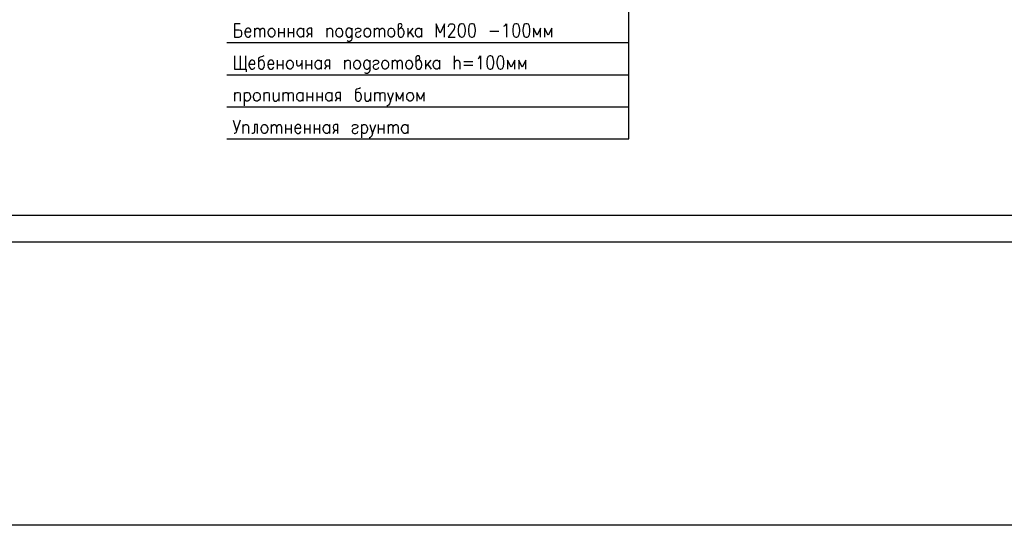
# Model space of a CAD drawing. Extents: x -119078 to 1619993, y 264752 to 340742.
# Tile 170 of 220: x 1036648 to 1055063, y 291930 to 301378. Entities that reach past the tile are written whole.
import ezdxf

# ---------------------------------------------------------------- set-up
doc = ezdxf.new("R2010")
doc.units = 0
doc.header["$MEASUREMENT"] = 0
doc.linetypes.add('CONTI', pattern=[0])
doc.layers.get('0').update_dxf_attribs({"color": 250, "linetype": 'CONTI'})
doc.layers.add('PDF _Геометрия', color=250, linetype='Continuous')

msp = doc.modelspace()

# ---------------------------------------------------------------- linework, layer by layer
at = {"color": 3}
msp.add_lwpolyline([(1184862.133, 291930.005), (1030083.107, 291930.005), (1030083.107, 336080.888), (1184862.133, 336080.888)], close=True, dxfattribs=at)
at = {"layer": 'PDF _Геометрия', "lineweight": -3}
msp.add_lwpolyline([(1033984.021, 326913.75), (1075979.785, 326913.75), (1075979.785, 297220.375), (1033984.021, 297220.375)], dxfattribs=at)
at = {"layer": 'PDF _Геометрия', "lineweight": 30}
msp.add_lwpolyline([(1035982.207, 326414.204), (1075480.239, 326414.204), (1075480.239, 297719.921), (1035982.207, 297719.921)], close=True, dxfattribs=at)
at = {"layer": 'PDF _Геометрия', "color": 7, "lineweight": -3}
for points in [[(1040522.867, 299150.825), (1048041.463, 299150.825), (1048041.463, 304925.243)], [(1040772.64, 301301.415), (1040666.804, 301301.415), (1040666.804, 301051.642), (1040755.706, 301051.642), (1040781.107, 301064.342), (1040793.807, 301077.042), (1040802.274, 301102.443), (1040802.274, 301136.311), (1040793.807, 301161.711), (1040781.107, 301174.412), (1040755.706, 301182.879), (1040666.804, 301182.879)], [(1043727.584, 301182.879), (1043744.518, 301208.279), (1043765.685, 301220.98), (1043791.085, 301242.147), (1043803.786, 301267.547), (1043791.085, 301292.948), (1043782.619, 301301.415), (1043752.984, 301301.415), (1043736.051, 301292.948), (1043727.584, 301280.248), (1043727.584, 301102.443), (1043736.051, 301077.042), (1043744.518, 301064.342), (1043765.685, 301051.642), (1043791.085, 301051.642), (1043812.253, 301064.342), (1043829.186, 301089.743), (1043841.887, 301123.61), (1043841.887, 301149.011), (1043829.186, 301182.879), (1043812.253, 301208.279), (1043791.085, 301220.98), (1043765.685, 301220.98)], [(1044591.206, 301051.642), (1044591.206, 301301.415), (1044515.004, 301123.61), (1044438.802, 301301.415), (1044438.802, 301051.642)], [(1044667.408, 301242.147), (1044667.408, 301254.847), (1044680.109, 301280.248), (1044688.576, 301292.948), (1044705.509, 301301.415), (1044743.61, 301301.415), (1044764.778, 301292.948), (1044773.244, 301280.248), (1044781.711, 301254.847), (1044781.711, 301233.68), (1044773.244, 301208.279), (1044756.311, 301174.412), (1044658.941, 301051.642), (1044794.412, 301051.642)], [(1045704.602, 301254.847), (1045725.769, 301267.547), (1045755.403, 301301.415), (1045755.403, 301051.642)], [(1040857.309, 301149.011), (1040971.612, 301149.011), (1040971.612, 301174.412), (1040963.145, 301195.579), (1040954.678, 301208.279), (1040933.511, 301220.98), (1040908.11, 301220.98), (1040886.943, 301208.279), (1040870.009, 301182.879), (1040857.309, 301149.011), (1040857.309, 301123.61), (1040870.009, 301089.743), (1040886.943, 301064.342), (1040908.11, 301051.642), (1040933.511, 301051.642), (1040954.678, 301064.342), (1040971.612, 301089.743)], [(1041039.347, 301220.98), (1041039.347, 301051.642)], [(1041039.347, 301174.412), (1041068.981, 301208.279), (1041085.915, 301220.98), (1041107.082, 301220.98), (1041124.016, 301208.279), (1041136.716, 301174.412), (1041136.716, 301051.642)], [(1041136.716, 301174.412), (1041162.117, 301208.279), (1041183.284, 301220.98), (1041200.218, 301220.98), (1041221.385, 301208.279), (1041229.852, 301174.412), (1041229.852, 301051.642)], [(1041488.092, 301220.98), (1041488.092, 301051.642)], [(1041488.092, 301136.311), (1041593.928, 301136.311)], [(1041593.928, 301220.98), (1041593.928, 301051.642)], [(1041670.13, 301220.98), (1041670.13, 301051.642)], [(1041670.13, 301136.311), (1041771.733, 301136.311)], [(1041771.733, 301220.98), (1041771.733, 301051.642)], [(1041953.771, 301089.743), (1041936.837, 301064.342), (1041915.67, 301051.642), (1041886.036, 301051.642), (1041869.102, 301064.342), (1041860.635, 301077.042), (1041847.935, 301089.743), (1041839.468, 301123.61), (1041839.468, 301149.011), (1041847.935, 301182.879), (1041869.102, 301208.279), (1041886.036, 301220.98), (1041915.67, 301220.98), (1041936.837, 301208.279), (1041953.771, 301182.879)], [(1041953.771, 301220.98), (1041953.771, 301051.642)], [(1042114.642, 301051.642), (1042114.642, 301220.98), (1042059.607, 301220.98), (1042038.44, 301208.279), (1042029.973, 301195.579), (1042021.506, 301174.412), (1042021.506, 301161.711), (1042029.973, 301136.311), (1042038.44, 301123.61), (1042059.607, 301110.91), (1042114.642, 301110.91)], [(1042021.506, 301051.642), (1042059.607, 301110.91)], [(1042394.049, 301220.98), (1042394.049, 301051.642)], [(1042394.049, 301174.412), (1042419.45, 301208.279), (1042440.617, 301220.98), (1042470.251, 301220.98), (1042487.185, 301208.279), (1042495.652, 301182.879), (1042495.652, 301051.642)], [(1042859.728, 301182.879), (1042851.261, 301195.579), (1042838.561, 301208.279), (1042821.627, 301220.98), (1042791.993, 301220.98), (1042775.059, 301208.279), (1042753.892, 301182.879), (1042745.425, 301149.011), (1042745.425, 301123.61), (1042753.892, 301089.743), (1042775.059, 301064.342), (1042791.993, 301051.642), (1042821.627, 301051.642), (1042838.561, 301064.342), (1042859.728, 301089.743)], [(1042859.728, 301220.98), (1042859.728, 301030.475), (1042851.261, 300992.374), (1042838.561, 300983.907), (1042821.627, 300971.206), (1042791.993, 300971.206), (1042775.059, 300983.907)], [(1042927.463, 301182.879), (1042935.93, 301208.279), (1042965.564, 301220.98), (1042990.965, 301220.98), (1043020.599, 301208.279), (1043029.066, 301182.879), (1043020.599, 301161.711), (1043003.665, 301149.011), (1042952.864, 301136.311), (1042935.93, 301123.61), (1042927.463, 301102.443), (1042927.463, 301089.743), (1042935.93, 301064.342), (1042965.564, 301051.642), (1042990.965, 301051.642), (1043020.599, 301064.342), (1043029.066, 301089.743)], [(1043278.839, 301220.98), (1043278.839, 301051.642)], [(1043278.839, 301174.412), (1043308.473, 301208.279), (1043325.407, 301220.98), (1043346.574, 301220.98), (1043363.508, 301208.279), (1043371.975, 301174.412), (1043371.975, 301051.642)], [(1043371.975, 301174.412), (1043401.609, 301208.279), (1043422.776, 301220.98), (1043439.71, 301220.98), (1043460.877, 301208.279), (1043469.344, 301174.412), (1043469.344, 301051.642)], [(1043905.388, 301220.98), (1043905.388, 301051.642)], [(1044002.758, 301220.98), (1043905.388, 301102.443)], [(1043943.489, 301149.011), (1044011.225, 301051.642)], [(1044163.629, 301089.743), (1044146.695, 301064.342), (1044125.528, 301051.642), (1044095.893, 301051.642), (1044078.96, 301064.342), (1044070.493, 301077.042), (1044057.792, 301089.743), (1044049.326, 301123.61), (1044049.326, 301149.011), (1044057.792, 301182.879), (1044078.96, 301208.279), (1044095.893, 301220.98), (1044125.528, 301220.98), (1044146.695, 301208.279), (1044163.629, 301182.879)], [(1044163.629, 301220.98), (1044163.629, 301051.642)], [(1045442.129, 301161.711), (1045611.466, 301161.711)], [(1046390.42, 301051.642), (1046390.42, 301220.98), (1046326.918, 301089.743), (1046259.183, 301220.98), (1046259.183, 301051.642)], [(1046602.092, 301051.642), (1046602.092, 301220.98), (1046534.357, 301089.743), (1046466.622, 301220.98), (1046466.622, 301051.642)], [(1040522.867, 300950.039), (1048041.463, 300950.039)], [(1040666.804, 300704.499), (1040666.804, 300454.726), (1040886.943, 300454.726), (1040886.943, 300403.925)], [(1040772.64, 300704.499), (1040772.64, 300454.726)], [(1040870.009, 300704.499), (1040870.009, 300454.726)], [(1040933.511, 300547.862), (1041047.814, 300547.862), (1041047.814, 300573.263), (1041039.347, 300594.43), (1041030.88, 300607.13), (1041009.713, 300619.831), (1040984.312, 300619.831), (1040963.145, 300607.13), (1040946.211, 300585.963), (1040933.511, 300547.862), (1040933.511, 300526.695), (1040946.211, 300488.594), (1040963.145, 300463.193), (1040984.312, 300454.726), (1041009.713, 300454.726), (1041030.88, 300463.193), (1041047.814, 300488.594)], [(1041212.918, 300704.499), (1041191.751, 300691.799), (1041145.183, 300679.099), (1041124.016, 300666.398), (1041115.549, 300645.231), (1041115.549, 300501.294), (1041124.016, 300475.893), (1041136.716, 300463.193), (1041153.65, 300454.726), (1041183.284, 300454.726), (1041200.218, 300463.193), (1041221.385, 300488.594), (1041229.852, 300526.695), (1041229.852, 300547.862), (1041221.385, 300585.963), (1041212.918, 300594.43), (1041200.218, 300607.13), (1041183.284, 300619.831), (1041153.65, 300619.831), (1041136.716, 300607.13), (1041115.549, 300585.963)], [(1041289.12, 300547.862), (1041403.423, 300547.862), (1041403.423, 300573.263), (1041390.723, 300594.43), (1041382.256, 300607.13), (1041365.322, 300619.831), (1041335.688, 300619.831), (1041314.521, 300607.13), (1041297.587, 300585.963), (1041289.12, 300547.862), (1041289.12, 300526.695), (1041297.587, 300488.594), (1041314.521, 300463.193), (1041335.688, 300454.726), (1041365.322, 300454.726), (1041382.256, 300463.193), (1041403.423, 300488.594)], [(1041466.925, 300619.831), (1041466.925, 300454.726)], [(1041466.925, 300535.162), (1041572.761, 300535.162)], [(1041572.761, 300619.831), (1041572.761, 300454.726)], [(1041822.534, 300619.831), (1041822.534, 300560.562), (1041831.001, 300526.695), (1041847.935, 300513.994), (1041877.569, 300513.994), (1041898.736, 300526.695), (1041924.137, 300560.562)], [(1041924.137, 300619.831), (1041924.137, 300454.726)], [(1042000.339, 300619.831), (1042000.339, 300454.726)], [(1042000.339, 300535.162), (1042106.175, 300535.162)], [(1042106.175, 300619.831), (1042106.175, 300454.726)], [(1042288.213, 300488.594), (1042267.046, 300463.193), (1042250.112, 300454.726), (1042220.478, 300454.726), (1042203.544, 300463.193), (1042190.844, 300475.893), (1042182.377, 300488.594), (1042173.91, 300526.695), (1042173.91, 300547.862), (1042182.377, 300585.963), (1042203.544, 300607.13), (1042220.478, 300619.831), (1042250.112, 300619.831), (1042267.046, 300607.13), (1042288.213, 300585.963)], [(1042288.213, 300619.831), (1042288.213, 300454.726)], [(1042449.084, 300454.726), (1042449.084, 300619.831), (1042394.049, 300619.831), (1042372.882, 300607.13), (1042364.415, 300594.43), (1042355.948, 300573.263), (1042355.948, 300560.562), (1042364.415, 300535.162), (1042372.882, 300526.695), (1042394.049, 300513.994), (1042449.084, 300513.994)], [(1042724.258, 300619.831), (1042724.258, 300454.726)], [(1042724.258, 300573.263), (1042753.892, 300607.13), (1042775.059, 300619.831), (1042800.46, 300619.831), (1042821.627, 300607.13), (1042830.094, 300585.963), (1042830.094, 300454.726)], [(1043194.17, 300585.963), (1043181.47, 300594.43), (1043173.003, 300607.13), (1043156.069, 300619.831), (1043126.435, 300619.831), (1043105.268, 300607.13), (1043088.334, 300585.963), (1043079.867, 300547.862), (1043079.867, 300526.695), (1043088.334, 300488.594), (1043105.268, 300463.193), (1043126.435, 300454.726), (1043156.069, 300454.726), (1043173.003, 300463.193), (1043194.17, 300488.594)], [(1043194.17, 300619.831), (1043194.17, 300429.326), (1043181.47, 300395.458), (1043173.003, 300382.758), (1043156.069, 300370.057), (1043126.435, 300370.057), (1043105.268, 300382.758)], [(1043257.672, 300585.963), (1043270.372, 300607.13), (1043295.773, 300619.831), (1043325.407, 300619.831), (1043355.041, 300607.13), (1043363.508, 300585.963), (1043355.041, 300560.562), (1043333.874, 300547.862), (1043287.306, 300535.162), (1043270.372, 300526.695), (1043257.672, 300501.294), (1043257.672, 300488.594), (1043270.372, 300463.193), (1043295.773, 300454.726), (1043325.407, 300454.726), (1043355.041, 300463.193), (1043363.508, 300488.594)], [(1043613.281, 300619.831), (1043613.281, 300454.726)], [(1043613.281, 300573.263), (1043638.681, 300607.13), (1043659.849, 300619.831), (1043676.782, 300619.831), (1043697.95, 300607.13), (1043706.417, 300573.263), (1043706.417, 300454.726)], [(1043706.417, 300573.263), (1043736.051, 300607.13), (1043752.984, 300619.831), (1043774.152, 300619.831), (1043791.085, 300607.13), (1043803.786, 300573.263), (1043803.786, 300454.726)], [(1044057.792, 300585.963), (1044078.96, 300607.13), (1044095.893, 300619.831), (1044125.528, 300645.231), (1044133.994, 300666.398), (1044125.528, 300691.799), (1044117.061, 300704.499), (1044087.427, 300704.499), (1044070.493, 300691.799), (1044057.792, 300679.099), (1044057.792, 300501.294), (1044070.493, 300475.893), (1044078.96, 300463.193), (1044095.893, 300454.726), (1044125.528, 300454.726), (1044146.695, 300463.193), (1044163.629, 300488.594), (1044172.095, 300526.695), (1044172.095, 300547.862), (1044163.629, 300585.963), (1044146.695, 300607.13), (1044125.528, 300619.831), (1044095.893, 300619.831)], [(1044239.831, 300619.831), (1044239.831, 300454.726)], [(1044337.2, 300619.831), (1044239.831, 300501.294)], [(1044277.932, 300547.862), (1044345.667, 300454.726)], [(1044498.071, 300488.594), (1044476.903, 300463.193), (1044459.97, 300454.726), (1044430.336, 300454.726), (1044413.402, 300463.193), (1044400.701, 300475.893), (1044392.235, 300488.594), (1044383.768, 300526.695), (1044383.768, 300547.862), (1044392.235, 300585.963), (1044413.402, 300607.13), (1044430.336, 300619.831), (1044459.97, 300619.831), (1044476.903, 300607.13), (1044498.071, 300585.963)], [(1044498.071, 300619.831), (1044498.071, 300454.726)], [(1044773.244, 300704.499), (1044773.244, 300454.726)], [(1044773.244, 300573.263), (1044802.879, 300607.13), (1044819.812, 300619.831), (1044849.446, 300619.831), (1044870.614, 300607.13), (1044879.081, 300573.263), (1044879.081, 300454.726)], [(1044955.283, 300594.43), (1045124.62, 300594.43)], [(1045221.99, 300653.698), (1045238.923, 300666.398), (1045268.557, 300704.499), (1045268.557, 300454.726)], [(1045907.807, 300454.726), (1045907.807, 300619.831), (1045840.072, 300488.594), (1045772.337, 300619.831), (1045772.337, 300454.726)], [(1046115.246, 300454.726), (1046115.246, 300619.831), (1046047.511, 300488.594), (1045984.009, 300619.831), (1045984.009, 300454.726)], [(1040522.867, 300348.89), (1048041.463, 300348.89)], [(1042355.948, 300454.726), (1042394.049, 300513.994)], [(1044955.283, 300526.695), (1045124.62, 300526.695)], [(1040666.804, 300018.681), (1040666.804, 299853.577)], [(1040666.804, 299972.114), (1040696.438, 300010.215), (1040717.605, 300018.681), (1040743.006, 300018.681), (1040764.173, 300010.215), (1040772.64, 299984.814), (1040772.64, 299853.577)], [(1040848.842, 300018.681), (1040848.842, 299768.908)], [(1040848.842, 299984.814), (1040870.009, 300010.215), (1040886.943, 300018.681), (1040916.577, 300018.681), (1040933.511, 300010.215), (1040954.678, 299984.814), (1040963.145, 299946.713), (1040963.145, 299925.546), (1040954.678, 299887.445), (1040933.511, 299866.277), (1040916.577, 299853.577), (1040886.943, 299853.577), (1040870.009, 299866.277), (1040848.842, 299887.445)], [(1041212.918, 300018.681), (1041212.918, 299853.577)], [(1041212.918, 299972.114), (1041238.319, 300010.215), (1041259.486, 300018.681), (1041289.12, 300018.681), (1041306.054, 300010.215), (1041314.521, 299984.814), (1041314.521, 299853.577)], [(1041390.723, 300018.681), (1041390.723, 299900.145), (1041403.423, 299866.277), (1041420.357, 299853.577), (1041449.991, 299853.577), (1041466.925, 299866.277), (1041496.559, 299900.145)], [(1041496.559, 300018.681), (1041496.559, 299853.577)], [(1041572.761, 300018.681), (1041572.761, 299853.577)], [(1041572.761, 299972.114), (1041602.395, 300010.215), (1041619.329, 300018.681), (1041640.496, 300018.681), (1041657.43, 300010.215), (1041670.13, 299972.114), (1041670.13, 299853.577)], [(1041670.13, 299972.114), (1041695.531, 300010.215), (1041716.698, 300018.681), (1041733.632, 300018.681), (1041754.799, 300010.215), (1041763.266, 299972.114), (1041763.266, 299853.577)], [(1041945.304, 299887.445), (1041924.137, 299866.277), (1041907.203, 299853.577), (1041877.569, 299853.577), (1041860.635, 299866.277), (1041847.935, 299878.978), (1041839.468, 299887.445), (1041831.001, 299925.546), (1041831.001, 299946.713), (1041839.468, 299984.814), (1041860.635, 300010.215), (1041877.569, 300018.681), (1041907.203, 300018.681), (1041924.137, 300010.215), (1041945.304, 299984.814)], [(1041945.304, 300018.681), (1041945.304, 299853.577)], [(1042021.506, 300018.681), (1042021.506, 299853.577)], [(1042127.342, 300018.681), (1042127.342, 299853.577)], [(1042203.544, 300018.681), (1042203.544, 299853.577)], [(1042305.147, 300018.681), (1042305.147, 299853.577)], [(1042487.185, 299887.445), (1042470.251, 299866.277), (1042449.084, 299853.577), (1042419.45, 299853.577), (1042402.516, 299866.277), (1042394.049, 299878.978), (1042381.349, 299887.445), (1042372.882, 299925.546), (1042372.882, 299946.713), (1042381.349, 299984.814), (1042402.516, 300010.215), (1042419.45, 300018.681), (1042449.084, 300018.681), (1042470.251, 300010.215), (1042487.185, 299984.814)], [(1042487.185, 300018.681), (1042487.185, 299853.577)], [(1042648.056, 299853.577), (1042648.056, 300018.681), (1042593.021, 300018.681), (1042571.854, 300010.215), (1042563.387, 299997.514), (1042554.92, 299972.114), (1042554.92, 299959.413), (1042563.387, 299938.246), (1042571.854, 299925.546), (1042593.021, 299912.845), (1042648.056, 299912.845)], [(1043020.599, 300103.35), (1043003.665, 300090.65), (1042952.864, 300077.95), (1042935.93, 300069.483), (1042927.463, 300044.082), (1042927.463, 299900.145), (1042935.93, 299878.978), (1042944.397, 299866.277), (1042965.564, 299853.577), (1042990.965, 299853.577), (1043012.132, 299866.277), (1043029.066, 299887.445), (1043041.766, 299925.546), (1043041.766, 299946.713), (1043029.066, 299984.814), (1043020.599, 299997.514), (1043012.132, 300010.215), (1042990.965, 300018.681), (1042965.564, 300018.681), (1042944.397, 300010.215), (1042927.463, 299984.814)], [(1043105.268, 300018.681), (1043105.268, 299900.145), (1043117.968, 299866.277), (1043134.902, 299853.577), (1043164.536, 299853.577), (1043181.47, 299866.277), (1043211.104, 299900.145)], [(1043211.104, 300018.681), (1043211.104, 299853.577)], [(1043287.306, 300018.681), (1043287.306, 299853.577)], [(1043287.306, 299972.114), (1043316.94, 300010.215), (1043333.874, 300018.681), (1043355.041, 300018.681), (1043371.975, 300010.215), (1043384.675, 299972.114), (1043384.675, 299853.577)], [(1043384.675, 299972.114), (1043410.075, 300010.215), (1043431.243, 300018.681), (1043448.176, 300018.681), (1043469.344, 300010.215), (1043477.811, 299972.114), (1043477.811, 299853.577)], [(1043524.378, 300018.681), (1043583.647, 299853.577), (1043638.681, 300018.681)], [(1043820.72, 299853.577), (1043820.72, 300018.681), (1043752.984, 299887.445), (1043689.483, 300018.681), (1043689.483, 299853.577)], [(1044210.196, 299853.577), (1044210.196, 300018.681), (1044146.695, 299887.445), (1044078.96, 300018.681), (1044078.96, 299853.577)], [(1042021.506, 299938.246), (1042127.342, 299938.246)], [(1042203.544, 299938.246), (1042305.147, 299938.246)], [(1042554.92, 299853.577), (1042593.021, 299912.845)], [(1043583.647, 299853.577), (1043562.479, 299807.009), (1043545.546, 299781.609), (1043524.378, 299768.908), (1043515.912, 299768.908)], [(1040522.867, 299751.974), (1048041.463, 299751.974)], [(1040641.403, 299502.201), (1040704.905, 299298.996)], [(1040772.64, 299502.201), (1040704.905, 299298.996), (1040696.438, 299277.829), (1040687.971, 299265.128), (1040666.804, 299252.428), (1040658.337, 299252.428)], [(1040819.208, 299421.766), (1040819.208, 299252.428)], [(1040819.208, 299370.965), (1040848.842, 299409.066), (1040870.009, 299421.766), (1040895.41, 299421.766), (1040916.577, 299409.066), (1040925.044, 299383.665), (1040925.044, 299252.428)], [(1041098.615, 299252.428), (1041098.615, 299421.766), (1041039.347, 299421.766), (1041039.347, 299298.996), (1041030.88, 299265.128), (1041009.713, 299252.428), (1040992.779, 299252.428)], [(1041352.622, 299421.766), (1041352.622, 299252.428)], [(1041352.622, 299370.965), (1041382.256, 299409.066), (1041403.423, 299421.766), (1041420.357, 299421.766), (1041441.524, 299409.066), (1041449.991, 299370.965), (1041449.991, 299252.428)], [(1041449.991, 299370.965), (1041479.625, 299409.066), (1041496.559, 299421.766), (1041517.726, 299421.766), (1041534.66, 299409.066), (1041543.127, 299370.965), (1041543.127, 299252.428)], [(1041619.329, 299421.766), (1041619.329, 299252.428)], [(1041619.329, 299337.097), (1041725.165, 299337.097)], [(1041725.165, 299421.766), (1041725.165, 299252.428)], [(1041792.9, 299349.797), (1041907.203, 299349.797), (1041907.203, 299370.965), (1041898.736, 299396.365), (1041886.036, 299409.066), (1041869.102, 299421.766), (1041839.468, 299421.766), (1041822.534, 299409.066), (1041801.367, 299383.665), (1041792.9, 299349.797), (1041792.9, 299324.397), (1041801.367, 299290.529), (1041822.534, 299265.128), (1041839.468, 299252.428), (1041869.102, 299252.428), (1041886.036, 299265.128), (1041907.203, 299290.529)], [(1041974.938, 299421.766), (1041974.938, 299252.428)], [(1041974.938, 299337.097), (1042076.541, 299337.097)], [(1042076.541, 299421.766), (1042076.541, 299252.428)], [(1042152.743, 299421.766), (1042152.743, 299252.428)], [(1042152.743, 299337.097), (1042258.579, 299337.097)], [(1042258.579, 299421.766), (1042258.579, 299252.428)], [(1042440.617, 299290.529), (1042419.45, 299265.128), (1042402.516, 299252.428), (1042372.882, 299252.428), (1042355.948, 299265.128), (1042343.248, 299277.829), (1042334.781, 299290.529), (1042326.314, 299324.397), (1042326.314, 299349.797), (1042334.781, 299383.665), (1042355.948, 299409.066), (1042372.882, 299421.766), (1042402.516, 299421.766), (1042419.45, 299409.066), (1042440.617, 299383.665)], [(1042440.617, 299421.766), (1042440.617, 299252.428)], [(1042601.488, 299252.428), (1042601.488, 299421.766), (1042546.453, 299421.766), (1042525.286, 299409.066), (1042516.819, 299396.365), (1042508.352, 299370.965), (1042508.352, 299362.498), (1042516.819, 299337.097), (1042525.286, 299324.397), (1042546.453, 299311.696), (1042601.488, 299311.696)], [(1042508.352, 299252.428), (1042546.453, 299311.696)], [(1042868.195, 299383.665), (1042876.662, 299409.066), (1042906.296, 299421.766), (1042935.93, 299421.766), (1042965.564, 299409.066), (1042974.031, 299383.665), (1042965.564, 299362.498), (1042944.397, 299349.797), (1042897.829, 299337.097), (1042876.662, 299324.397), (1042868.195, 299298.996), (1042868.195, 299290.529), (1042876.662, 299265.128), (1042906.296, 299252.428), (1042935.93, 299252.428), (1042965.564, 299265.128), (1042974.031, 299290.529)], [(1043041.766, 299421.766), (1043041.766, 299171.993)], [(1043041.766, 299383.665), (1043058.7, 299409.066), (1043079.867, 299421.766), (1043105.268, 299421.766), (1043126.435, 299409.066), (1043143.369, 299383.665), (1043156.069, 299349.797), (1043156.069, 299324.397), (1043143.369, 299290.529), (1043126.435, 299265.128), (1043105.268, 299252.428), (1043079.867, 299252.428), (1043058.7, 299265.128), (1043041.766, 299290.529)], [(1043249.205, 299252.428), (1043232.271, 299205.86), (1043211.104, 299180.46), (1043194.17, 299171.993), (1043181.47, 299171.993)], [(1043194.17, 299421.766), (1043249.205, 299252.428), (1043308.473, 299421.766)], [(1043355.041, 299421.766), (1043355.041, 299252.428)], [(1043355.041, 299337.097), (1043460.877, 299337.097)], [(1043460.877, 299421.766), (1043460.877, 299252.428)], [(1043537.079, 299421.766), (1043537.079, 299252.428)], [(1043537.079, 299370.965), (1043562.479, 299409.066), (1043583.647, 299421.766), (1043600.58, 299421.766), (1043621.748, 299409.066), (1043630.215, 299370.965), (1043630.215, 299252.428)], [(1043630.215, 299370.965), (1043659.849, 299409.066), (1043676.782, 299421.766), (1043697.95, 299421.766), (1043714.883, 299409.066), (1043727.584, 299370.965), (1043727.584, 299252.428)], [(1043905.388, 299290.529), (1043888.455, 299265.128), (1043867.287, 299252.428), (1043841.887, 299252.428), (1043820.72, 299265.128), (1043812.253, 299277.829), (1043803.786, 299290.529), (1043791.085, 299324.397), (1043791.085, 299349.797), (1043803.786, 299383.665), (1043820.72, 299409.066), (1043841.887, 299421.766), (1043867.287, 299421.766), (1043888.455, 299409.066), (1043905.388, 299383.665)], [(1043905.388, 299421.766), (1043905.388, 299252.428)]]:
    msp.add_lwpolyline(points, dxfattribs=at)
for points in [[(1044908.715, 301301.415), (1044879.081, 301292.948), (1044857.913, 301254.847), (1044849.446, 301195.579), (1044849.446, 301161.711), (1044857.913, 301102.443), (1044879.081, 301064.342), (1044908.715, 301051.642), (1044925.648, 301051.642), (1044955.283, 301064.342), (1044972.216, 301102.443), (1044984.917, 301161.711), (1044984.917, 301195.579), (1044972.216, 301254.847), (1044955.283, 301292.948), (1044925.648, 301301.415)], [(1045099.22, 301301.415), (1045069.586, 301292.948), (1045048.418, 301254.847), (1045039.951, 301195.579), (1045039.951, 301161.711), (1045048.418, 301102.443), (1045069.586, 301064.342), (1045099.22, 301051.642), (1045116.153, 301051.642), (1045145.788, 301064.342), (1045162.721, 301102.443), (1045175.422, 301161.711), (1045175.422, 301195.579), (1045162.721, 301254.847), (1045145.788, 301292.948), (1045116.153, 301301.415)], [(1045924.741, 301301.415), (1045895.107, 301292.948), (1045878.173, 301254.847), (1045869.706, 301195.579), (1045869.706, 301161.711), (1045878.173, 301102.443), (1045895.107, 301064.342), (1045924.741, 301051.642), (1045945.908, 301051.642), (1045971.309, 301064.342), (1045992.476, 301102.443), (1046000.943, 301161.711), (1046000.943, 301195.579), (1045992.476, 301254.847), (1045971.309, 301292.948), (1045945.908, 301301.415)], [(1046115.246, 301301.415), (1046085.612, 301292.948), (1046068.678, 301254.847), (1046060.211, 301195.579), (1046060.211, 301161.711), (1046068.678, 301102.443), (1046085.612, 301064.342), (1046115.246, 301051.642), (1046136.413, 301051.642), (1046161.814, 301064.342), (1046182.981, 301102.443), (1046191.448, 301161.711), (1046191.448, 301195.579), (1046182.981, 301254.847), (1046161.814, 301292.948), (1046136.413, 301301.415)], [(1041344.155, 301220.98), (1041373.789, 301220.98), (1041390.723, 301208.279), (1041411.89, 301182.879), (1041420.357, 301149.011), (1041420.357, 301123.61), (1041411.89, 301089.743), (1041390.723, 301064.342), (1041373.789, 301051.642), (1041344.155, 301051.642), (1041327.221, 301064.342), (1041306.054, 301089.743), (1041297.587, 301123.61), (1041297.587, 301149.011), (1041306.054, 301182.879), (1041327.221, 301208.279)], [(1043134.902, 301220.98), (1043164.536, 301220.98), (1043181.47, 301208.279), (1043202.637, 301182.879), (1043211.104, 301149.011), (1043211.104, 301123.61), (1043202.637, 301089.743), (1043181.47, 301064.342), (1043164.536, 301051.642), (1043134.902, 301051.642), (1043117.968, 301064.342), (1043096.801, 301089.743), (1043088.334, 301123.61), (1043088.334, 301149.011), (1043096.801, 301182.879), (1043117.968, 301208.279)], [(1041687.064, 300619.831), (1041716.698, 300619.831), (1041733.632, 300607.13), (1041754.799, 300585.963), (1041763.266, 300547.862), (1041763.266, 300526.695), (1041754.799, 300488.594), (1041733.632, 300463.193), (1041716.698, 300454.726), (1041687.064, 300454.726), (1041670.13, 300463.193), (1041648.963, 300488.594), (1041640.496, 300526.695), (1041640.496, 300547.862), (1041648.963, 300585.963), (1041670.13, 300607.13)], [(1042944.397, 300619.831), (1042974.031, 300619.831), (1042990.965, 300607.13), (1043012.132, 300585.963), (1043020.599, 300547.862), (1043020.599, 300526.695), (1043012.132, 300488.594), (1042990.965, 300463.193), (1042974.031, 300454.726), (1042944.397, 300454.726), (1042927.463, 300463.193), (1042906.296, 300488.594), (1042897.829, 300526.695), (1042897.829, 300547.862), (1042906.296, 300585.963), (1042927.463, 300607.13)], [(1043469.344, 300619.831), (1043498.978, 300619.831), (1043515.912, 300607.13), (1043537.079, 300585.963), (1043545.546, 300547.862), (1043545.546, 300526.695), (1043537.079, 300488.594), (1043515.912, 300463.193), (1043498.978, 300454.726), (1043469.344, 300454.726), (1043448.176, 300463.193), (1043431.243, 300488.594), (1043422.776, 300526.695), (1043422.776, 300547.862), (1043431.243, 300585.963), (1043448.176, 300607.13)], [(1043918.089, 300619.831), (1043943.489, 300619.831), (1043964.657, 300607.13), (1043981.59, 300585.963), (1043994.291, 300547.862), (1043994.291, 300526.695), (1043981.59, 300488.594), (1043964.657, 300463.193), (1043943.489, 300454.726), (1043918.089, 300454.726), (1043896.922, 300463.193), (1043879.988, 300488.594), (1043867.287, 300526.695), (1043867.287, 300547.862), (1043879.988, 300585.963), (1043896.922, 300607.13)], [(1045442.129, 300704.499), (1045412.495, 300691.799), (1045391.327, 300653.698), (1045382.86, 300594.43), (1045382.86, 300560.562), (1045391.327, 300501.294), (1045412.495, 300463.193), (1045442.129, 300454.726), (1045459.062, 300454.726), (1045488.697, 300463.193), (1045505.63, 300501.294), (1045518.331, 300560.562), (1045518.331, 300594.43), (1045505.63, 300653.698), (1045488.697, 300691.799), (1045459.062, 300704.499)], [(1045632.634, 300704.499), (1045602.999, 300691.799), (1045581.832, 300653.698), (1045573.365, 300594.43), (1045573.365, 300560.562), (1045581.832, 300501.294), (1045602.999, 300463.193), (1045632.634, 300454.726), (1045649.567, 300454.726), (1045679.201, 300463.193), (1045696.135, 300501.294), (1045704.602, 300560.562), (1045704.602, 300594.43), (1045696.135, 300653.698), (1045679.201, 300691.799), (1045649.567, 300704.499)], [(1041068.981, 300018.681), (1041098.615, 300018.681), (1041115.549, 300010.215), (1041136.716, 299984.814), (1041145.183, 299946.713), (1041145.183, 299925.546), (1041136.716, 299887.445), (1041115.549, 299866.277), (1041098.615, 299853.577), (1041068.981, 299853.577), (1041047.814, 299866.277), (1041030.88, 299887.445), (1041022.413, 299925.546), (1041022.413, 299946.713), (1041030.88, 299984.814), (1041047.814, 300010.215)], [(1043935.023, 300018.681), (1043964.657, 300018.681), (1043981.59, 300010.215), (1044002.758, 299984.814), (1044011.225, 299946.713), (1044011.225, 299925.546), (1044002.758, 299887.445), (1043981.59, 299866.277), (1043964.657, 299853.577), (1043935.023, 299853.577), (1043918.089, 299866.277), (1043896.922, 299887.445), (1043888.455, 299925.546), (1043888.455, 299946.713), (1043896.922, 299984.814), (1043918.089, 300010.215)], [(1041212.918, 299421.766), (1041238.319, 299421.766), (1041259.486, 299409.066), (1041276.42, 299383.665), (1041289.12, 299349.797), (1041289.12, 299324.397), (1041276.42, 299290.529), (1041259.486, 299265.128), (1041238.319, 299252.428), (1041212.918, 299252.428), (1041191.751, 299265.128), (1041174.817, 299290.529), (1041162.117, 299324.397), (1041162.117, 299349.797), (1041174.817, 299383.665), (1041191.751, 299409.066)]]:
    msp.add_lwpolyline(points, close=True, dxfattribs=at)
for centre, start_param, end_param in [((1042625.013, 301136.311), 0.244163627, 6.527348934), ((1043598.705, 301136.311), 0.244163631, 6.527348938)]:
    msp.add_ellipse(centre, major_axis=(0, 87.258), ratio=0.71386123, start_param=start_param, end_param=end_param, dxfattribs=at)

doc.saveas('drawing.dxf')
